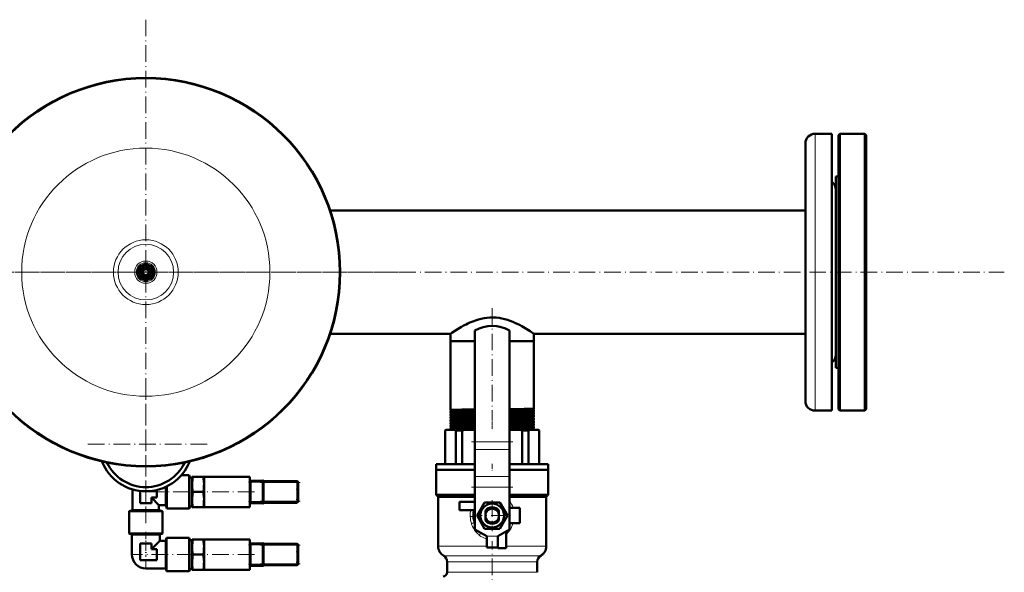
# Model space of a CAD drawing. Extents: x -1768 to 2122, y -1729 to 686.
# Tile 40 of 71: x 56 to 766, y -1030 to -631. Entities that reach past the tile are written whole.
import ezdxf

# ---------------------------------------------------------------- set-up
doc = ezdxf.new("R2010")
doc.units = 0
doc.linetypes.add('DASHDOT', pattern=[18.5, 12, -3, 0.5, -3])

msp = doc.modelspace()

# ---------------------------------------------------------------- linework, layer by layer
at = {"color": 7, "linetype": 'DASHDOT', "lineweight": 18}
for p, q in [((146.57, -630.54), (146.57, -995.24)), ((-429.03, -812.89), (766.17, -812.89)), ((328.92, -812.89), (-35.79, -812.89)), ((396.57, -838.81), (396.57, -919.09)), ((146.57, -892.94), (146.57, -981.34)), ((190.77, -937.14), (102.37, -937.14)), ((411.57, -935.32), (381.56, -935.32)), ((229.17, -964.84), (257.97, -964.84)), ((147.82, -971.59), (180.82, -971.59)), ((224.91, -971.59), (184.76, -971.59)), ((411.57, -968.19), (381.56, -968.19)), ((229.17, -978.34), (257.97, -978.34)), ((396.57, -977.46), (396.57, -999.82)), ((407.75, -988.64), (385.39, -988.64)), ((396.57, -1050.22), (396.57, -1007.19)), ((229.17, -1010.09), (257.97, -1010.09)), ((181.22, -1016.84), (143.42, -1016.84)), ((224.91, -1016.84), (184.76, -1016.84)), ((229.17, -1023.59), (257.97, -1023.59))]:
    msp.add_line(p, q, dxfattribs=at)
at = {"color": 7, "lineweight": 18}
for p, q in [((629.57, -712.89), (629.57, -900.65)), ((629.57, -900.65), (629.57, -912.89)), ((409.07, -935.32), (384.07, -935.32)), ((409.07, -940.98), (384.07, -940.98)), ((221.57, -964.59), (222.07, -964.59)), ((222.07, -964.59), (231.07, -964.59)), ((231.57, -964.59), (231.07, -964.59)), ((231.57, -964.84), (255.57, -964.84)), ((255.57, -964.13), (255.57, -963.84)), ((255.57, -964.84), (255.57, -964.13)), ((256.27, -964.84), (255.57, -964.84)), ((255.57, -964.84), (255.57, -978.34)), ((256.57, -964.84), (256.27, -964.84)), ((409.07, -960.42), (384.07, -960.42)), ((409.07, -968.19), (384.07, -968.19)), ((221.57, -978.59), (222.07, -978.59)), ((231.07, -978.59), (222.07, -978.59)), ((231.57, -978.59), (231.07, -978.59)), ((255.57, -978.34), (231.57, -978.34)), ((255.57, -978.34), (256.27, -978.34)), ((255.57, -979.05), (255.57, -978.34)), ((255.57, -979.34), (255.57, -979.05)), ((256.27, -978.34), (256.57, -978.34)), ((255.57, -1009.38), (255.57, -1009.09)), ((387.16, -1002.74), (387.05, -1002.64)), ((387.41, -1002.93), (387.16, -1002.74)), ((400.57, -1003.64), (392.57, -1003.64)), ((221.57, -1009.84), (222.07, -1009.84)), ((222.07, -1009.84), (231.07, -1009.84)), ((231.57, -1009.84), (231.07, -1009.84)), ((231.57, -1010.09), (255.57, -1010.09)), ((255.57, -1010.09), (255.57, -1009.38)), ((256.27, -1010.09), (255.57, -1010.09)), ((255.57, -1010.09), (255.57, -1023.59)), ((256.57, -1010.09), (256.27, -1010.09)), ((392.57, -1010.78), (357.57, -1010.78)), ((435.57, -1010.78), (406.57, -1010.78)), ((136.57, -1016.84), (142.57, -1016.84)), ((146.57, -1026.84), (146.57, -1020.84)), ((396.57, -1017.71), (361.57, -1017.71)), ((364.07, -1022.04), (396.57, -1022.04)), ((431.57, -1017.71), (396.57, -1017.71)), ((396.57, -1022.04), (429.07, -1022.04)), ((221.57, -1023.84), (222.07, -1023.84)), ((231.07, -1023.84), (222.07, -1023.84)), ((231.57, -1023.84), (231.07, -1023.84)), ((255.57, -1023.59), (231.57, -1023.59)), ((255.57, -1023.59), (256.27, -1023.59)), ((255.57, -1024.3), (255.57, -1023.59)), ((255.57, -1024.59), (255.57, -1024.3)), ((256.27, -1023.59), (256.57, -1023.59)), ((396.57, -1029.64), (364.07, -1029.64)), ((429.07, -1029.64), (396.57, -1029.64))]:
    msp.add_line(p, q, dxfattribs=at)
at = {"color": 7, "lineweight": 50}
for p, q in [((641.57, -712.89), (629.57, -712.89)), ((641.57, -712.89), (641.57, -900.65)), ((646.57, -713.89), (647.57, -712.89)), ((646.57, -911.89), (646.57, -713.89)), ((647.57, -912.89), (647.57, -712.89)), ((647.57, -712.89), (665.57, -712.89)), ((665.57, -912.89), (665.57, -712.89)), ((665.57, -712.89), (666.57, -713.89)), ((666.57, -911.89), (666.57, -713.89)), ((622.57, -719.89), (622.57, -894.5)), ((644.57, -845.97), (644.57, -743.89)), ((644.57, -743.89), (646.57, -743.89)), ((279.61, -768.44), (622.57, -768.44)), ((141.07, -809.71), (143.82, -808.12)), ((141.07, -812.89), (141.07, -809.71)), ((143.82, -808.12), (146.57, -806.54)), ((146.57, -806.54), (149.32, -808.12)), ((149.32, -808.12), (152.07, -809.71)), ((152.07, -809.71), (152.07, -812.89)), ((141.07, -816.06), (141.07, -812.89)), ((143.82, -817.65), (141.07, -816.06)), ((152.07, -816.06), (149.32, -817.65)), ((152.07, -812.89), (152.07, -816.06)), ((146.57, -819.24), (143.82, -817.65)), ((149.32, -817.65), (146.57, -819.24)), ((644.57, -881.89), (644.57, -845.97)), ((279.61, -857.34), (366.42, -857.34)), ((366.42, -857.34), (366.42, -862.64)), ((384.07, -854.99), (384.07, -935.32)), ((409.07, -854.99), (409.07, -935.32)), ((426.72, -857.34), (622.57, -857.34)), ((426.72, -857.34), (426.72, -862.64)), ((366.42, -862.64), (384.07, -862.64)), ((366.42, -862.64), (366.42, -912.39)), ((366.42, -862.64), (384.07, -862.64)), ((409.07, -862.64), (423.02, -862.64)), ((409.07, -862.64), (426.72, -862.64)), ((423.02, -862.64), (426.72, -862.64)), ((426.72, -862.64), (426.72, -911.41)), ((644.57, -881.89), (646.57, -881.89)), ((622.57, -894.5), (622.57, -905.89)), ((641.57, -900.65), (641.57, -912.89)), ((366.42, -912.39), (366.42, -912.4)), ((366.42, -913.52), (366.42, -913.52)), ((366.42, -913.52), (366.42, -914.36)), ((366.42, -914.36), (366.42, -914.37)), ((366.42, -915.55), (366.42, -915.55)), ((366.42, -915.55), (366.42, -916.34)), ((366.42, -916.34), (366.42, -916.34)), ((426.72, -911.41), (426.71, -911.41)), ((426.71, -912.5), (426.72, -912.51)), ((426.72, -913.38), (426.71, -913.38)), ((426.71, -914.53), (426.72, -914.54)), ((426.72, -915.35), (426.71, -915.35)), ((426.71, -916.56), (426.72, -916.57)), ((426.72, -912.51), (426.72, -913.38)), ((426.72, -914.54), (426.72, -915.35)), ((426.72, -916.57), (426.72, -917.33)), ((641.57, -912.89), (629.57, -912.89)), ((646.57, -911.89), (647.57, -912.89)), ((647.57, -912.89), (665.57, -912.89)), ((665.57, -912.89), (666.57, -911.89)), ((366.42, -917.57), (366.42, -917.58)), ((366.42, -917.58), (366.42, -918.32)), ((366.42, -918.32), (366.42, -918.32)), ((366.42, -919.59), (366.42, -919.6)), ((366.42, -919.6), (366.42, -920.3)), ((366.42, -921.62), (366.42, -922.28)), ((366.42, -923.64), (366.42, -924.26)), ((426.72, -917.33), (426.71, -917.33)), ((426.71, -918.58), (426.72, -918.59)), ((426.72, -919.31), (426.71, -919.31)), ((426.72, -918.59), (426.72, -919.31)), ((426.72, -920.61), (426.72, -921.29)), ((426.72, -922.63), (426.72, -923.27)), ((362.57, -927.14), (363.07, -926.64)), ((362.57, -927.14), (362.72, -927.14)), ((362.57, -951.64), (362.57, -927.14)), ((362.72, -927.14), (362.72, -951.64)), ((363.43, -926.64), (363.07, -926.64)), ((369.65, -926.64), (363.43, -926.64)), ((366.42, -925.65), (366.42, -926.25)), ((376.62, -926.64), (369.65, -926.64)), ((370.36, -951.64), (370.36, -927.14)), ((370.36, -927.14), (374.9, -927.14)), ((374.9, -927.14), (374.9, -951.64)), ((384.07, -926.64), (376.62, -926.64)), ((416.51, -926.64), (409.07, -926.64)), ((423.48, -926.64), (416.51, -926.64)), ((418.23, -951.64), (418.23, -927.14)), ((418.23, -927.14), (422.77, -927.14)), ((422.77, -927.14), (422.77, -951.64)), ((429.7, -926.64), (423.48, -926.64)), ((426.72, -924.65), (426.72, -925.26)), ((430.07, -926.64), (429.7, -926.64)), ((430.07, -926.64), (430.57, -927.14)), ((430.41, -951.64), (430.41, -927.14)), ((430.41, -927.14), (430.57, -927.14)), ((430.57, -927.14), (430.57, -951.64)), ((384.07, -940.98), (384.07, -935.32)), ((409.07, -940.98), (409.07, -935.32)), ((384.07, -940.98), (384.07, -960.42)), ((409.07, -940.98), (409.07, -960.42)), ((356.07, -951.64), (384.07, -951.64)), ((356.07, -955.64), (356.07, -951.64)), ((409.07, -951.64), (437.07, -951.64)), ((437.07, -951.64), (437.07, -955.64)), ((384.07, -955.64), (356.07, -955.64)), ((356.07, -955.64), (384.07, -955.64)), ((356.07, -955.64), (356.07, -973.64)), ((437.07, -955.64), (409.07, -955.64)), ((409.07, -955.64), (437.07, -955.64)), ((437.07, -955.64), (437.07, -973.64)), ((172.1, -959.59), (177.77, -959.59)), ((177.77, -971.59), (177.77, -959.59)), ((178.07, -959.89), (177.77, -959.59)), ((178.07, -971.59), (178.07, -959.89)), ((178.07, -961.11), (180.07, -961.11)), ((180.07, -960.59), (180.52, -960.59)), ((180.07, -960.59), (180.07, -966.09)), ((180.07, -966.09), (180.07, -977.09)), ((180.52, -960.59), (188.11, -960.59)), ((188.11, -960.59), (188.57, -960.59)), ((188.57, -960.59), (188.57, -966.09)), ((188.57, -960.59), (221.57, -960.59)), ((188.57, -966.09), (188.57, -971.59)), ((221.57, -963.5), (221.57, -960.59)), ((221.57, -963.42), (222.07, -963.42)), ((221.57, -964.18), (221.57, -963.5)), ((221.57, -971.59), (221.57, -964.18)), ((222.07, -964.59), (222.07, -963.42)), ((231.07, -963.59), (222.07, -963.59)), ((222.07, -964.59), (222.07, -978.59)), ((231.07, -963.36), (231.07, -964.59)), ((231.57, -963.36), (231.07, -963.36)), ((231.07, -978.59), (231.07, -964.59)), ((231.57, -964.59), (231.57, -963.36)), ((255.57, -963.84), (231.57, -963.84)), ((231.57, -964.59), (231.57, -978.59)), ((239.39, -963.74), (239.28, -963.74)), ((239.28, -963.84), (239.28, -963.74)), ((239.28, -963.84), (239.28, -963.74)), ((239.34, -963.74), (241.28, -963.74)), ((239.34, -963.84), (239.34, -963.74)), ((241.33, -963.74), (241.28, -963.74)), ((241.28, -963.84), (241.28, -963.74)), ((241.28, -963.84), (241.28, -963.74)), ((241.33, -963.84), (241.33, -963.74)), ((243.66, -963.74), (242.71, -963.74)), ((242.71, -963.84), (242.71, -963.74)), ((243.29, -963.74), (242.88, -963.74)), ((243.29, -963.74), (243.97, -963.74)), ((243.66, -963.74), (244.56, -963.74)), ((243.66, -963.84), (243.66, -963.74)), ((243.97, -963.74), (246.52, -963.74)), ((247.49, -963.74), (244.56, -963.74)), ((244.56, -963.84), (244.56, -963.74)), ((245.76, -963.74), (246.99, -963.74)), ((246.99, -963.74), (248.23, -963.74)), ((247.49, -963.84), (247.49, -963.74)), ((248.23, -963.84), (248.23, -963.74)), ((256.57, -978.34), (256.57, -964.84)), ((384.07, -960.42), (384.07, -968.19)), ((409.07, -960.42), (409.07, -968.19)), ((137.07, -984.84), (137.07, -969.78)), ((142.57, -979.59), (142.57, -970.9)), ((154.57, -970.18), (154.57, -975.59)), ((161.07, -971.59), (161.07, -967.89)), ((161.07, -981.09), (161.07, -971.59)), ((161.74, -971.59), (161.74, -967.57)), ((161.74, -983.59), (161.74, -971.59)), ((177.77, -983.59), (177.77, -971.59)), ((178.07, -983.29), (178.07, -971.59)), ((180.52, -971.59), (188.11, -971.59)), ((188.57, -971.59), (188.57, -977.09)), ((221.57, -979), (221.57, -971.59)), ((256.57, -971.58), (256.57, -971.59)), ((256.57, -971.59), (256.57, -971.6)), ((384.07, -968.19), (384.07, -998.64)), ((409.07, -968.19), (409.07, -998.64)), ((150.57, -979.59), (142.57, -979.59)), ((154.57, -975.59), (150.57, -975.59)), ((150.57, -975.59), (150.57, -979.59)), ((156.07, -981.09), (150.57, -975.59)), ((180.07, -977.09), (180.07, -982.59)), ((188.57, -977.09), (188.57, -982.59)), ((221.57, -979.68), (221.57, -979)), ((221.57, -982.59), (221.57, -979.68)), ((221.57, -979.76), (222.07, -979.76)), ((222.07, -979.76), (222.07, -978.59)), ((222.07, -979.59), (231.07, -979.59)), ((231.07, -978.59), (231.07, -979.82)), ((231.57, -979.82), (231.07, -979.82)), ((231.57, -979.82), (231.57, -978.59)), ((231.57, -979.34), (255.57, -979.34)), ((356.07, -973.64), (384.07, -973.64)), ((357.57, -975.14), (356.07, -973.64)), ((357.57, -975.14), (384.07, -975.14)), ((357.57, -975.14), (357.57, -1010.78)), ((384.07, -978.64), (373.07, -978.64)), ((373.07, -978.64), (373.07, -984.64)), ((385.6, -988.64), (391.08, -979.14)), ((391.08, -979.14), (396.57, -979.14)), ((396.57, -979.14), (402.05, -979.14)), ((402.05, -979.14), (407.53, -988.64)), ((409.07, -973.64), (437.07, -973.64)), ((409.07, -975.14), (435.57, -975.14)), ((435.57, -975.14), (437.07, -973.64)), ((435.57, -975.14), (435.57, -1010.78)), ((134.57, -985.51), (137.07, -984.84)), ((134.57, -1001.54), (134.57, -985.51)), ((134.57, -985.51), (158.57, -985.51)), ((137.07, -984.84), (156.07, -984.84)), ((156.07, -981.09), (156.07, -984.84)), ((156.07, -981.09), (161.07, -981.09)), ((156.07, -984.84), (158.57, -985.51)), ((158.57, -985.51), (158.57, -1001.54)), ((161.07, -981.09), (161.74, -983.59)), ((161.74, -983.59), (177.77, -983.59)), ((178.07, -983.29), (177.77, -983.59)), ((178.07, -982.07), (180.07, -982.07)), ((180.52, -982.59), (180.07, -982.59)), ((180.52, -982.59), (188.11, -982.59)), ((188.57, -982.59), (188.11, -982.59)), ((188.57, -982.59), (221.57, -982.59)), ((373.07, -984.64), (383.67, -984.64)), ((391.72, -985.11), (391.72, -985.67)), ((391.72, -987.42), (391.72, -985.67)), ((391.72, -987.42), (391.72, -989.85)), ((401.42, -985.13), (401.42, -985.11)), ((401.42, -985.13), (401.42, -986.25)), ((401.42, -986.5), (401.42, -986.25)), ((401.42, -986.5), (401.42, -987.42)), ((401.42, -989.85), (401.42, -987.42)), ((416.57, -983.14), (409.07, -983.14)), ((416.57, -994.14), (416.57, -983.14)), ((383.86, -988.64), (384.07, -988.29)), ((384.07, -988.99), (383.86, -988.64)), ((391.08, -998.14), (385.6, -988.64)), ((391.72, -991.29), (391.72, -989.85)), ((391.72, -991.29), (391.72, -992.17)), ((401.42, -989.85), (401.42, -990.78)), ((401.42, -992.17), (401.42, -990.78)), ((407.53, -988.64), (402.05, -998.14)), ((409.07, -988.29), (409.27, -988.64)), ((409.27, -988.64), (409.07, -988.99)), ((409.07, -994.14), (416.57, -994.14)), ((134.87, -1001.84), (134.57, -1001.54)), ((134.57, -1001.54), (158.57, -1001.54)), ((134.87, -1001.84), (158.27, -1001.84)), ((136.57, -1002.32), (135.91, -1001.84)), ((156.57, -1002.32), (157.22, -1001.84)), ((158.57, -1001.54), (158.27, -1001.84)), ((392.57, -1003.64), (384.07, -998.64)), ((396.57, -998.14), (391.08, -998.14)), ((402.05, -998.14), (396.57, -998.14)), ((400.57, -1003.64), (409.07, -998.64)), ((406.57, -1012.14), (406.57, -1000.11)), ((146.57, -1002.32), (136.57, -1002.32)), ((136.57, -1002.32), (136.57, -1016.84)), ((142.57, -1020.84), (142.57, -1008.84)), ((142.57, -1008.84), (146.57, -1008.84)), ((156.57, -1002.32), (146.57, -1002.32)), ((146.57, -1008.84), (150.57, -1008.84)), ((156.57, -1006.84), (150.57, -1012.84)), ((150.57, -1008.84), (150.57, -1012.84)), ((156.57, -1002.32), (156.57, -1006.84)), ((161.02, -1006.84), (156.57, -1006.84)), ((161.02, -1006.84), (161.56, -1004.84)), ((161.02, -1016.84), (161.02, -1006.84)), ((161.56, -1016.84), (161.56, -1004.84)), ((177.77, -1004.84), (161.56, -1004.84)), ((177.77, -1016.84), (177.77, -1004.84)), ((178.07, -1005.14), (177.77, -1004.84)), ((178.07, -1016.84), (178.07, -1005.14)), ((178.07, -1006.36), (180.07, -1006.36)), ((180.07, -1005.84), (180.52, -1005.84)), ((180.07, -1005.84), (180.07, -1011.34)), ((180.52, -1005.84), (188.11, -1005.84)), ((188.11, -1005.84), (188.57, -1005.84)), ((188.57, -1005.84), (188.57, -1011.34)), ((188.57, -1005.84), (221.57, -1005.84)), ((221.57, -1008.75), (221.57, -1005.84)), ((221.57, -1008.67), (222.07, -1008.67)), ((221.57, -1009.43), (221.57, -1008.75)), ((222.07, -1009.84), (222.07, -1008.67)), ((231.07, -1008.84), (222.07, -1008.84)), ((231.07, -1008.61), (231.07, -1009.84)), ((231.57, -1008.61), (231.07, -1008.61)), ((231.57, -1009.84), (231.57, -1008.61)), ((255.57, -1009.09), (231.57, -1009.09)), ((239.39, -1008.99), (239.28, -1008.99)), ((239.28, -1009.09), (239.28, -1008.99)), ((239.28, -1009.09), (239.28, -1008.99)), ((239.34, -1008.99), (241.28, -1008.99)), ((239.34, -1009.09), (239.34, -1008.99)), ((241.33, -1008.99), (241.28, -1008.99)), ((241.28, -1009.09), (241.28, -1008.99)), ((241.28, -1009.09), (241.28, -1008.99)), ((241.33, -1009.09), (241.33, -1008.99)), ((243.66, -1008.99), (242.71, -1008.99)), ((242.71, -1009.09), (242.71, -1008.99)), ((243.29, -1008.99), (242.88, -1008.99)), ((243.29, -1008.99), (243.97, -1008.99)), ((243.66, -1008.99), (244.56, -1008.99)), ((243.66, -1009.09), (243.66, -1008.99)), ((243.97, -1008.99), (246.52, -1008.99)), ((247.49, -1008.99), (244.56, -1008.99)), ((244.56, -1009.09), (244.56, -1008.99)), ((245.76, -1008.99), (246.99, -1008.99)), ((246.99, -1008.99), (248.23, -1008.99)), ((247.49, -1009.09), (247.49, -1008.99)), ((248.23, -1009.09), (248.23, -1008.99)), ((392.57, -1011.64), (392.57, -1003.64)), ((400.57, -1011.64), (400.57, -1003.64)), ((400.57, -1003.64), (400.57, -1012.14)), ((150.57, -1012.84), (154.57, -1012.84)), ((154.57, -1012.84), (154.57, -1016.84)), ((180.07, -1011.34), (180.07, -1022.34)), ((188.57, -1011.34), (188.57, -1016.84)), ((221.57, -1016.84), (221.57, -1009.43)), ((222.07, -1009.84), (222.07, -1023.84)), ((231.07, -1023.84), (231.07, -1009.84)), ((231.57, -1009.84), (231.57, -1023.84)), ((256.57, -1023.59), (256.57, -1010.09)), ((400.57, -1011.64), (392.57, -1011.64)), ((400.57, -1012.14), (406.57, -1012.14)), ((154.57, -1020.84), (142.57, -1020.84)), ((154.57, -1016.84), (154.57, -1020.84)), ((161.02, -1026.84), (161.02, -1016.84)), ((161.56, -1028.84), (161.56, -1016.84)), ((177.77, -1028.84), (177.77, -1016.84)), ((178.07, -1028.54), (178.07, -1016.84)), ((180.07, -1022.34), (180.07, -1027.84)), ((180.52, -1016.84), (188.11, -1016.84)), ((188.57, -1016.84), (188.57, -1022.34)), ((188.57, -1022.34), (188.57, -1027.84)), ((221.57, -1024.25), (221.57, -1016.84)), ((256.57, -1016.83), (256.57, -1016.84)), ((256.57, -1016.84), (256.57, -1016.85)), ((364.07, -1022.04), (364.07, -1029.64)), ((429.07, -1022.04), (429.07, -1029.64)), ((161.02, -1026.84), (146.57, -1026.84)), ((161.02, -1026.84), (161.56, -1028.84)), ((177.77, -1028.84), (161.56, -1028.84)), ((178.07, -1028.54), (177.77, -1028.84)), ((178.07, -1027.32), (180.07, -1027.32)), ((180.52, -1027.84), (180.07, -1027.84)), ((180.52, -1027.84), (188.11, -1027.84)), ((188.57, -1027.84), (188.11, -1027.84)), ((188.57, -1027.84), (221.57, -1027.84)), ((221.57, -1024.93), (221.57, -1024.25)), ((221.57, -1027.84), (221.57, -1024.93)), ((221.57, -1025.01), (222.07, -1025.01)), ((222.07, -1025.01), (222.07, -1023.84)), ((222.07, -1024.84), (231.07, -1024.84)), ((231.07, -1023.84), (231.07, -1025.07)), ((231.57, -1025.07), (231.07, -1025.07)), ((231.57, -1025.07), (231.57, -1023.84)), ((231.57, -1024.59), (255.57, -1024.59))]:
    msp.add_line(p, q, dxfattribs=at)
at = {"color": 7, "linetype": 'DASHDOT', "lineweight": 18, "ltscale": 0.050922}
msp.add_line((396.57, -912.5), (396.57, -914.54), dxfattribs=at)
at = {"color": 7, "linetype": 'DASHDOT', "lineweight": 18, "ltscale": 0.049281}
msp.add_line((396.57, -914.54), (396.57, -916.51), dxfattribs=at)
at = {"color": 7, "linetype": 'DASHDOT', "lineweight": 18, "ltscale": 0.047827}
msp.add_line((396.57, -916.57), (396.57, -918.48), dxfattribs=at)
at = {"color": 7, "linetype": 'DASHDOT', "lineweight": 18, "ltscale": 0.046545}
msp.add_line((396.57, -918.6), (396.57, -920.46), dxfattribs=at)
at = {"color": 7, "linetype": 'DASHDOT', "lineweight": 18, "ltscale": 0.045422}
msp.add_line((396.57, -920.62), (396.57, -922.44), dxfattribs=at)
at = {"color": 7, "linetype": 'DASHDOT', "lineweight": 18, "ltscale": 0.044443}
msp.add_line((396.57, -922.64), (396.57, -924.42), dxfattribs=at)
at = {"color": 7, "linetype": 'DASHDOT', "lineweight": 18, "ltscale": 0.043602}
msp.add_line((396.57, -924.66), (396.57, -926.4), dxfattribs=at)
at = {"color": 7, "linetype": 'DASHDOT', "lineweight": 18, "ltscale": 0.120013}
msp.add_line((396.57, -951.24), (396.57, -956.04), dxfattribs=at)
at = {"color": 7, "linetype": 'DASHDOT', "lineweight": 18, "ltscale": 0.3}
for p, q in [((220.57, -964.59), (232.57, -964.59)), ((220.57, -978.59), (232.57, -978.59)), ((220.57, -1009.84), (232.57, -1009.84)), ((220.57, -1023.84), (232.57, -1023.84))]:
    msp.add_line(p, q, dxfattribs=at)
at = {"color": 7, "linetype": 'DASHDOT', "lineweight": 18, "ltscale": 0.003}
for p, q in [((240.31, -963.85), (240.31, -963.73)), ((240.31, -963.85), (240.31, -963.73)), ((245.99, -963.85), (245.99, -963.73))]:
    msp.add_line(p, q, dxfattribs=at)
at = {"color": 7, "linetype": 'DASHDOT', "lineweight": 18, "ltscale": 0.405014}
for p, q in [((255.57, -963.49), (255.57, -979.69)), ((255.57, -1008.74), (255.57, -1024.94))]:
    msp.add_line(p, q, dxfattribs=at)
at = {"color": 7, "linetype": 'DASHDOT', "lineweight": 18, "ltscale": 0.45}
msp.add_line((146.57, -1000.34), (146.57, -1018.34), dxfattribs=at)
at = {"color": 7, "linetype": 'DASHDOT', "lineweight": 18, "ltscale": 0.003001}
for p, q in [((240.31, -1009.1), (240.31, -1008.98)), ((240.31, -1009.1), (240.31, -1008.98)), ((245.99, -1009.1), (245.99, -1008.98))]:
    msp.add_line(p, q, dxfattribs=at)
at = {"color": 7, "linetype": 'DASHDOT', "lineweight": 18, "ltscale": 0.240015}
msp.add_line((401.37, -1003.64), (391.76, -1003.64), dxfattribs=at)
at = {"color": 7, "lineweight": 50}
for points in [[(366.42, -857.34), (367.4, -856.68), (370.06, -854.95), (372.04, -853.73), (374.3, -852.41), (375.95, -851.51), (377.7, -850.61), (379.08, -849.93), (380.51, -849.28), (382.5, -848.45), (384.56, -847.69), (386.7, -847.01), (388.66, -846.49), (390.67, -846.08), (392.72, -845.78), (394.91, -845.59), (397.13, -845.55), (399.33, -845.67), (401.48, -845.92), (403.6, -846.3), (405.66, -846.79), (407.67, -847.39), (409.54, -848.03), (411.35, -848.74), (412.98, -849.44), (414.54, -850.17), (416.27, -851.03), (417.91, -851.91), (420.24, -853.23), (421.66, -854.08), (424.08, -855.59), (426.72, -857.34)], [(384.07, -912.03), (374.59, -912.16), (368.15, -912.28), (366.81, -912.34), (366.46, -912.37), (366.43, -912.38), (366.42, -912.39), (366.42, -912.39), (366.42, -912.39), (366.42, -912.39)], [(384.07, -913.15), (374.72, -913.28), (368.88, -913.39), (366.73, -913.48), (366.46, -913.51), (366.43, -913.52), (366.42, -913.52)], [(384.07, -914), (378.1, -914.08), (370.06, -914.21), (367.56, -914.28), (366.54, -914.33), (366.43, -914.35), (366.42, -914.36), (366.42, -914.36), (366.42, -914.36), (366.42, -914.36)], [(384.07, -915.18), (378.18, -915.26), (369.83, -915.4), (367.35, -915.47), (366.55, -915.52), (366.44, -915.54), (366.42, -915.55), (366.42, -915.55)], [(384.07, -915.98), (371.72, -916.15), (369.3, -916.2), (367.33, -916.26), (366.75, -916.29), (366.45, -916.32), (366.43, -916.33), (366.42, -916.33), (366.42, -916.34), (366.42, -916.34), (366.42, -916.34)], [(423.02, -911.56), (419.64, -911.63), (409.07, -911.77)], [(423.02, -912.67), (420.09, -912.73), (409.07, -912.88)], [(423.02, -913.53), (419.64, -913.6), (409.07, -913.74)], [(423.02, -914.7), (419.64, -914.76), (409.07, -914.91)], [(423.02, -915.51), (417.24, -915.61), (409.07, -915.71)], [(426.71, -911.41), (426.71, -911.41), (426.7, -911.42), (426.62, -911.43), (426.01, -911.48), (423.02, -911.56)], [(426.72, -912.51), (426.71, -912.51), (426.71, -912.51), (426.71, -912.52), (426.64, -912.53), (426.03, -912.58), (423.02, -912.67)], [(426.71, -913.38), (426.71, -913.38), (426.68, -913.39), (426.51, -913.41), (425.19, -913.48), (423.02, -913.53)], [(426.72, -914.54), (426.71, -914.54), (426.71, -914.54), (426.71, -914.55), (426.7, -914.55), (426.54, -914.57), (425.2, -914.64), (423.02, -914.7)], [(426.71, -915.35), (426.7, -915.36), (426.64, -915.37), (426.23, -915.41), (425.48, -915.44), (423.02, -915.51)], [(426.72, -916.57), (426.71, -916.57), (426.71, -916.57), (426.71, -916.57), (426.7, -916.58), (426.67, -916.58), (426.28, -916.62), (425.53, -916.66), (423.02, -916.73)], [(384.07, -917.21), (375.63, -917.32), (370.2, -917.41), (367.11, -917.51), (366.48, -917.56), (366.43, -917.57), (366.42, -917.57)], [(384.07, -917.96), (378.14, -918.03), (370.73, -918.14), (367.57, -918.23), (366.55, -918.29), (366.43, -918.31), (366.42, -918.31), (366.42, -918.31), (366.42, -918.31), (366.42, -918.32)], [(384.07, -919.23), (378.21, -919.31), (370.27, -919.44), (367.72, -919.51), (366.93, -919.54), (366.5, -919.58), (366.44, -919.59), (366.42, -919.59)], [(384.07, -919.94), (373.61, -920.07), (369.71, -920.15), (367.1, -920.23), (366.49, -920.27), (366.42, -920.29), (366.42, -920.29), (366.42, -920.29), (366.42, -920.3)], [(384.07, -921.25), (373.27, -921.4), (369.35, -921.48), (366.82, -921.57), (366.49, -921.6), (366.43, -921.61), (366.42, -921.61)], [(384.07, -921.92), (378.09, -921.99), (370.15, -922.12), (367.01, -922.22), (366.49, -922.26), (366.42, -922.27), (366.42, -922.27), (366.42, -922.28), (366.42, -922.28)], [(384.07, -923.27), (374.72, -923.39), (368.2, -923.53), (366.85, -923.58), (366.49, -923.61), (366.44, -923.62), (366.42, -923.63)], [(423.02, -916.73), (417.25, -916.83), (409.07, -916.93)], [(423.02, -917.48), (420.09, -917.54), (409.07, -917.69)], [(423.02, -918.75), (419.64, -918.81), (409.07, -918.96)], [(423.02, -919.46), (417.17, -919.56), (409.07, -919.67)], [(423.02, -920.77), (417.17, -920.87), (409.07, -920.98)], [(423.02, -921.44), (420.08, -921.5), (409.07, -921.65)], [(423.02, -922.79), (420.09, -922.85), (409.07, -923)], [(423.02, -923.43), (415.72, -923.55), (409.07, -923.63)], [(426.71, -917.33), (426.7, -917.34), (426.64, -917.35), (426.23, -917.38), (425.47, -917.42), (423.02, -917.48)], [(426.72, -918.59), (426.71, -918.59), (426.71, -918.59), (426.71, -918.6), (426.7, -918.6), (426.67, -918.61), (426.28, -918.64), (425.53, -918.68), (423.02, -918.75)], [(426.71, -919.31), (426.69, -919.32), (426.63, -919.33), (426.22, -919.36), (425.46, -919.4), (423.02, -919.46)], [(426.72, -920.61), (426.71, -920.61), (426.71, -920.61), (426.71, -920.62), (426.7, -920.62), (426.67, -920.63), (426.28, -920.66), (425.53, -920.7), (423.02, -920.77)], [(426.71, -921.29), (426.7, -921.3), (426.65, -921.31), (426.33, -921.34), (424.31, -921.41), (423.02, -921.44)], [(426.72, -922.63), (426.71, -922.63), (426.71, -922.63), (426.71, -922.63), (426.7, -922.64), (426.67, -922.65), (426.31, -922.68), (424.71, -922.75), (423.02, -922.79)], [(426.71, -923.28), (426.66, -923.29), (426.43, -923.31), (424.82, -923.38), (423.02, -923.43)], [(384.07, -923.9), (374.3, -924.03), (369.06, -924.13), (367.4, -924.18), (366.53, -924.24), (366.43, -924.25), (366.42, -924.26), (366.42, -924.26), (366.42, -924.26), (366.42, -924.26)], [(384.07, -925.89), (378.12, -925.96), (370.06, -926.09), (367.56, -926.16), (366.54, -926.22), (366.43, -926.24), (366.42, -926.24), (366.42, -926.25), (366.42, -926.25), (366.42, -926.25)], [(384.07, -925.29), (375.69, -925.39), (370.26, -925.49), (367.13, -925.58), (366.49, -925.63), (366.43, -925.64)], [(423.02, -924.81), (415.73, -924.93), (409.07, -925.01)], [(423.02, -925.41), (420.08, -925.47), (409.07, -925.62)], [(426.72, -924.65), (426.71, -924.65), (426.71, -924.65), (426.71, -924.65), (426.69, -924.66), (426.52, -924.68), (425.03, -924.75), (423.02, -924.81)], [(426.7, -925.27), (426.62, -925.28), (426.18, -925.32), (425.43, -925.35), (423.02, -925.41)], [(180.52, -960.59), (180.22, -962.99), (180.08, -965.09), (180.07, -966.09)], [(180.07, -966.09), (180.13, -968.12), (180.34, -970.33), (180.52, -971.59)], [(188.57, -966.09), (188.5, -964.06), (188.29, -961.84), (188.11, -960.59)], [(188.11, -971.59), (188.41, -969.19), (188.55, -967.09), (188.57, -966.09)], [(180.52, -971.59), (180.22, -973.99), (180.08, -976.09), (180.07, -977.09)], [(188.57, -977.09), (188.5, -975.06), (188.29, -972.84), (188.11, -971.59)], [(180.07, -977.09), (180.13, -979.12), (180.34, -981.33), (180.52, -982.59)], [(188.11, -982.59), (188.41, -980.19), (188.55, -978.09), (188.57, -977.09)], [(391.72, -985.67), (392.2, -984.97), (392.78, -984.34), (393.45, -983.81), (394.2, -983.37), (395, -983.06), (395.84, -982.86), (396.42, -982.8)], [(396.42, -982.8), (397.27, -982.82), (398.11, -982.97), (398.93, -983.23), (399.7, -983.61), (400.41, -984.1), (401.04, -984.69), (401.42, -985.13)], [(180.52, -1005.84), (180.22, -1008.24), (180.08, -1010.34), (180.07, -1011.34)], [(188.57, -1011.34), (188.5, -1009.31), (188.29, -1007.09), (188.11, -1005.84)], [(180.07, -1011.34), (180.13, -1013.37), (180.34, -1015.58), (180.52, -1016.84)], [(188.11, -1016.84), (188.41, -1014.44), (188.55, -1012.34), (188.57, -1011.34)], [(180.52, -1016.84), (180.22, -1019.24), (180.08, -1021.34), (180.07, -1022.34)], [(180.07, -1022.34), (180.13, -1024.37), (180.34, -1026.58), (180.52, -1027.84)], [(188.57, -1022.34), (188.5, -1020.31), (188.29, -1018.09), (188.11, -1016.84)], [(188.11, -1027.84), (188.41, -1025.44), (188.55, -1023.34), (188.57, -1022.34)]]:
    msp.add_lwpolyline(points, dxfattribs=at)
at = {"color": 7, "lineweight": 18}
for points in [[(380.71, -989.32), (382.68, -989.21), (383.03, -989.17), (383.07, -989.17), (383.07, -989.16), (383.07, -989.16), (383.08, -989.16)], [(387.05, -1002.64), (385.89, -1001.59), (384.84, -1000.43), (383.9, -999.17), (383.07, -997.84), (382.36, -996.43), (381.97, -995.52), (381.64, -994.59)]]:
    msp.add_lwpolyline(points, dxfattribs=at)
at = {"color": 7, "lineweight": 50}
for centre, radius in [((146.57, -812.89), 140), ((146.57, -812.89), 5.5), ((146.57, -812.89), 4), ((146.57, -812.89), 3), ((146.57, -812.89), 2.75), ((146.57, -812.89), 2.15), ((396.57, -988.64), 8.6)]:
    msp.add_circle(centre, radius, dxfattribs=at)
at = {"color": 7, "lineweight": 18}
for radius in [89.6, 23.37, 20.08, 8.02, 6.85]:
    msp.add_circle((146.57, -812.89), radius, dxfattribs=at)
at = {"color": 7, "lineweight": 50}
for centre, radius, start, end in [((146.57, -812.89), 140.27, 90, 270), ((146.57, -812.89), 140.27, 270, 90), ((629.57, -719.89), 7, 90, 180.00001), ((637.57, -753.39), 7, 0, 55.1501), ((396.57, -876.64), 25, 60, 120), ((637.57, -872.39), 7, 304.8499, 360), ((629.57, -905.89), 7, 179.99999, 270), ((365.93, -912.96), 0.745, 358.89602, 48.94967), ((365.93, -912.96), 0.745, 311.06005, 358.95019), ((365.96, -914.96), 0.745, 358.88968, 52.37104), ((365.96, -914.96), 0.745, 307.63988, 358.96516), ((366, -916.96), 0.745, 358.88197, 55.62949), ((427.15, -915.96), 0.745, 125.98452, 181.45799), ((427.15, -915.96), 0.745, 181.37504, 234.00155), ((427.18, -913.96), 0.745, 129.32032, 181.43334), ((427.18, -913.96), 0.745, 181.3709, 230.67296), ((427.22, -911.96), 0.745, 132.82751, 181.43408), ((427.22, -911.96), 0.745, 181.3879, 227.15727), ((366, -916.96), 0.744, 304.38085, 358.97448), ((366.03, -918.96), 0.744, 358.8593, 58.75033), ((366.03, -918.96), 0.744, 301.26227, 358.97918), ((366.42, -920.29), 0.00889, 195.95935, 253.09727), ((366.07, -920.96), 0.744, 358.85187, 61.75067), ((366.07, -920.96), 0.743, 298.25691, 359.00827), ((366.42, -921.62), 0.00917, 106.9903, 164.24851), ((366.43, -922.27), 0.0108, 199.68217, 257.14109), ((366.1, -922.96), 0.743, 358.82576, 64.64754), ((366.1, -922.96), 0.743, 295.37418, 359.02264), ((366.43, -923.64), 0.0111, 102.73947, 160.49521), ((427.01, -923.96), 0.743, 113.96522, 181.52158), ((427.04, -921.96), 0.743, 116.77718, 181.4981), ((427.04, -921.96), 0.743, 181.31992, 243.21077), ((427.08, -919.96), 0.744, 119.72013, 181.48339), ((427.08, -919.96), 0.744, 181.33957, 240.25901), ((427.11, -917.96), 0.744, 122.79527, 181.46092), ((427.11, -917.96), 0.744, 181.35457, 237.19502), ((426.71, -920.61), 0.00855, 14.34069, 71.29737), ((426.71, -921.28), 0.00972, 284.8815, 342.36257), ((426.71, -922.63), 0.0101, 17.62229, 75.14392), ((426.7, -923.27), 0.0122, 280.60042, 337.95807), ((368.64, -934.83), 9.71, 122.47722, 127.61976), ((366.43, -924.26), 0.0136, 204.10033, 261.0117), ((366.43, -925.66), 0.0138, 98.97136, 156.19563), ((366.43, -926.24), 0.0178, 209.21903, 264.49324), ((366.14, -924.96), 0.742, 358.80175, 67.41005), ((366.14, -924.96), 0.742, 292.58359, 359.06442), ((366.18, -926.95), 0.735, 25.19479, 70.23927), ((364.44, -934.83), 9.71, 52.38024, 57.52277), ((385.54, -960.55), 35.06, 104.7323, 107.6624), ((407.59, -960.55), 35.06, 72.3376, 75.2677), ((428.69, -934.83), 9.71, 122.47722, 127.61976), ((426.97, -925.96), 0.742, 111.24367, 181.5522), ((426.97, -925.96), 0.742, 181.29736, 246.16572), ((427.01, -923.96), 0.742, 181.29015, 246.02946), ((426.7, -925.25), 0.0155, 277.17781, 333.43322), ((426.7, -924.65), 0.0125, 21.87289, 79.35225), ((424.49, -934.83), 9.71, 52.38024, 57.52277), ((146.57, -937.14), 34, 201.39096, 338.60926), ((146.57, -937.14), 31, 205.17214, 334.82808), ((255.57, -964.84), 1, 0, 90), ((255.57, -978.34), 1, 270, 360), ((396.57, -988.64), 13.5, 162.76472, 202.1915), ((396.5, -988.63), 13.43, 164.44603, 180.0364), ((396.57, -988.64), 6, 36.06659, 143.93341), ((396.57, -988.64), 5, 14.06987, 165.93013), ((396.57, -988.64), 5.3, 23.78087, 36.49486), ((396.75, -989.24), 5.54, 32.62492, 42.61643), ((396.53, -988.65), 13.46, 182.19919, 199.91494), ((396.47, -988.51), 5.51, 210.35525, 252.88203), ((396.57, -988.64), 5, 194.06987, 345.93013), ((396.57, -988.64), 6, 216.06659, 323.93341), ((396.41, -988.61), 5.39, 253.17352, 296.61296), ((396.57, -988.64), 5.3, 295.21669, 336.21913), ((255.57, -1010.09), 1, 0, 90), ((365.57, -1010.78), 8, 180.00001, 240), ((427.57, -1010.78), 8, 300, 360), ((146.57, -1016.84), 10, 179.99999, 270), ((359.07, -1022.04), 5, 0, 60), ((434.07, -1022.04), 5, 120, 180.00001), ((255.57, -1023.59), 1, 270, 0), ((361.07, -1029.64), 3, 270, 360)]:
    msp.add_arc(centre, radius, start, end, dxfattribs=at)
at = {"color": 7, "lineweight": 18}
for centre, radius, start, end in [((398.23, -987.92), 17.38, 144.60266, 147.7334), ((400.05, -988.62), 19.35, 168.11273, 182.05379), ((399.82, -988.68), 19.12, 181.91851, 196.66644), ((399.06, -988.86), 18.34, 196.78799, 198.19847), ((394.17, -988.91), 18.23, 325.45684, 341.89812), ((418.79, -977.18), 18.86, 244.0614, 247.24332), ((394.15, -988.89), 18.25, 341.86533, 343.27388), ((374.38, -994.11), 15.74, 325.90633, 333.21529), ((395.27, -989.68), 16.88, 311.98492, 325.49531), ((396.9, -990.67), 15.51, 232.27203, 250.60684), ((396.83, -990.88), 15.29, 250.60042, 253.80819)]:
    msp.add_arc(centre, radius, start, end, dxfattribs=at)
for centre, major_axis, ratio, start_param, end_param in [((396.8, -988.69), (-0.06, -17.44), 0.896654, 1.897749, 2.244326), ((379.7, -983.96), (3.85, -1.07), 0.113262, 0, 0.554448), ((380.11, -994.59), (3.76, 1.36), 0.139555, 5.080514, 6.283185)]:
    msp.add_ellipse(centre, major_axis=major_axis, ratio=ratio, start_param=start_param, end_param=end_param, dxfattribs=at)

doc.saveas('drawing.dxf')
